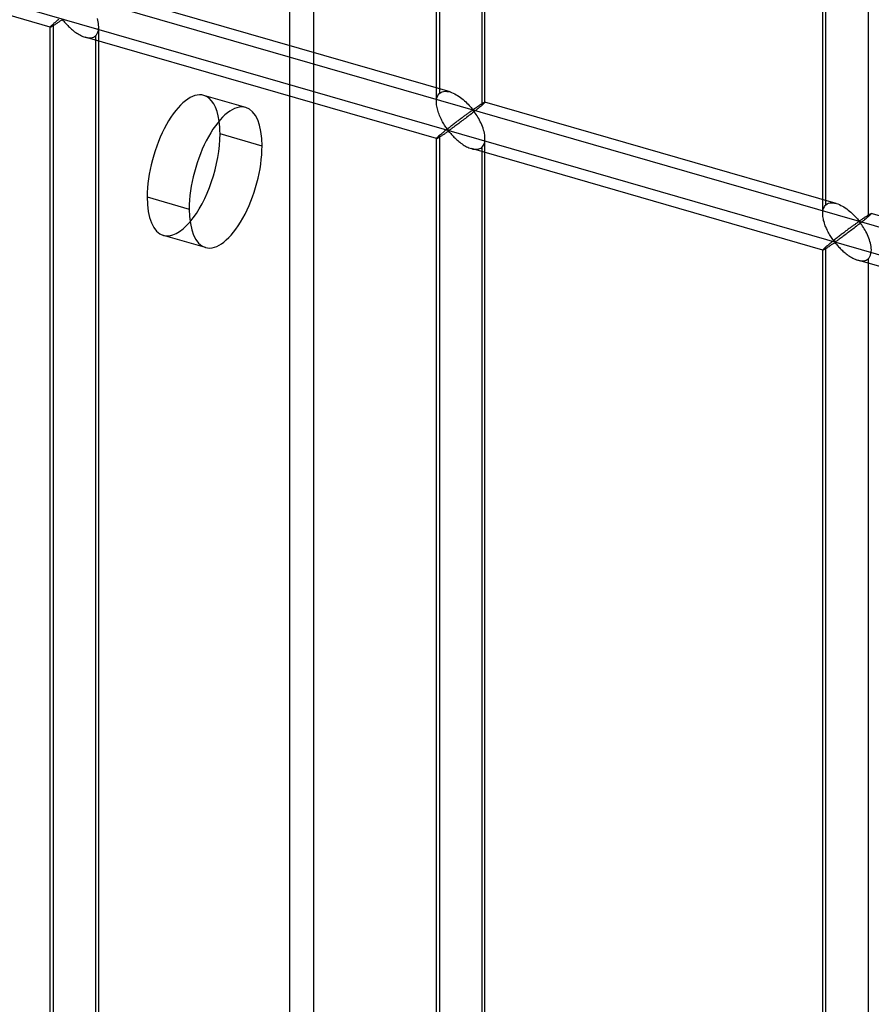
# Model space of a CAD drawing. Header units: millimetres. Extents: x -626 to 636, y -726 to 753.
# Tile 60 of 84: x 429 to 517, y 32 to 133. Entities that reach past the tile are written whole.
import ezdxf

# ---------------------------------------------------------------- set-up
doc = ezdxf.new("R2010")
doc.units = ezdxf.units.MM
doc.layers.add('MAIN-1', color=7, linetype='Continuous')
doc.layers.add('MAIN-2', color=7, linetype='Continuous')

msp = doc.modelspace()

# ---------------------------------------------------------------- linework, layer by layer
at = {"layer": 'MAIN-1'}
msp.add_line((454.05, 120.36), (449.72, 121.61), dxfattribs=at)
for centre, major_axis, start_param, end_param in [((450.3, 117.12), (2.08, 7.21), 0.000007, 2.158799), ((450.3, 117.12), (2.08, 7.21), -0.982794, 0.000007), ((445.97, 118.37), (-2.08, -7.21), 2.158799, 2.374718), ((445.97, 118.37), (-2.08, -7.21), 0.766875, 2.158799), ((450.3, 117.12), (2.08, 7.21), -3.141586, -0.982794), ((450.3, 117.12), (2.08, 7.21), 2.158799, 3.141599)]:
    msp.add_ellipse(centre, major_axis=major_axis, ratio=0.433013, start_param=start_param, end_param=end_param, dxfattribs=at)
at = {"layer": 'MAIN-2'}
for p, q in [((-319.9, 353.78), (634.9, 78.15)), ((598.87, 85.67), (-320.23, 350.99)), ((472.02, 124.88), (472.02, 280.26)), ((472.35, 125.8), (472.35, 280.6)), ((477.01, 124.88), (477.01, 280.26)), ((476.68, 279.35), (476.68, 124.55)), ((511.8, 113.4), (511.8, 268.78)), ((512.13, 114.31), (512.13, 269.12)), ((516.46, 267.87), (516.46, 113.06)), ((459.37, -661.14), (459.37, 163.24)), ((456.87, 161.08), (456.87, -663.31)), ((432.24, 132.61), (396.06, 143.05)), ((473.41, 125.93), (437.23, 136.37)), ((432.49, 132.88), (432.42, 132.82)), ((432.57, 132.95), (432.49, 132.88)), ((432.62, 133), (432.57, 132.95)), ((432.57, -21.85), (432.57, 132.95)), ((432.68, 133.05), (432.62, 133)), ((432.74, 133.1), (432.68, 133.05)), ((432.68, 132.85), (432.74, 132.89)), ((432.81, 133.16), (432.74, 133.1)), ((432.74, 132.89), (432.8, 132.94)), ((432.8, 132.94), (432.87, 132.98)), ((432.88, 133.22), (432.81, 133.16)), ((432.87, 132.98), (432.94, 133.03)), ((432.95, 133.28), (432.88, 133.22)), ((432.94, 133.03), (433, 133.07)), ((433.03, 133.34), (432.95, 133.28)), ((433, 133.07), (433.07, 133.12)), ((433.11, 133.4), (433.03, 133.34)), ((433.07, 133.12), (433.14, 133.16)), ((433.14, 133.16), (433.21, 133.21)), ((433.21, 133.21), (433.27, 133.25)), ((433.27, 133.25), (433.34, 133.29)), ((433.34, 133.29), (433.4, 133.33)), ((433.4, 133.33), (433.48, 133.35)), ((433.48, 133.35), (433.57, 133.28)), ((433.57, 133.28), (433.63, 133.21)), ((433.63, 133.21), (433.7, 133.13)), ((433.7, 133.13), (433.78, 133.04)), ((433.78, 133.04), (433.86, 132.96)), ((433.86, 132.96), (433.94, 132.87)), ((437.14, 133.32), (437.09, 133.5)), ((437.17, 133.15), (437.14, 133.32)), ((437.2, 132.98), (437.17, 133.15)), ((437.22, 132.8), (437.2, 132.98)), ((432.24, 132.63), (432.23, 132.62)), ((432.23, 132.62), (432.23, 132.61)), ((432.23, -22.77), (432.23, 132.62)), ((432.23, 132.61), (432.23, 132.61)), ((432.23, 132.61), (432.23, 132.61)), ((432.23, 132.61), (432.24, 132.61)), ((432.25, 132.65), (432.24, 132.63)), ((432.24, 132.61), (432.24, 132.61)), ((432.24, 132.61), (432.24, 132.61)), ((432.24, 132.61), (432.25, 132.61)), ((432.28, 132.68), (432.25, 132.65)), ((432.25, 132.61), (432.27, 132.62)), ((432.27, 132.62), (432.3, 132.63)), ((432.31, 132.72), (432.28, 132.68)), ((432.3, 132.63), (432.33, 132.64)), ((432.36, 132.77), (432.31, 132.72)), ((432.33, 132.64), (432.36, 132.66)), ((432.42, 132.82), (432.36, 132.77)), ((432.36, 132.66), (432.41, 132.69)), ((432.41, 132.69), (432.45, 132.71)), ((432.45, 132.71), (432.5, 132.74)), ((432.5, 132.74), (432.56, 132.78)), ((432.56, 132.78), (432.62, 132.81)), ((432.62, 132.81), (432.68, 132.85)), ((433.94, 132.87), (434.03, 132.78)), ((434.03, 132.78), (434.12, 132.68)), ((434.12, 132.68), (434.22, 132.59)), ((434.22, 132.59), (434.32, 132.5)), ((434.32, 132.5), (434.42, 132.41)), ((434.42, 132.41), (434.53, 132.32)), ((434.53, 132.32), (434.64, 132.23)), ((434.64, 132.23), (434.75, 132.14)), ((434.75, 132.14), (434.87, 132.06)), ((434.87, 132.06), (434.98, 131.98)), ((434.98, 131.98), (435.1, 131.91)), ((435.1, 131.91), (435.22, 131.84)), ((437, 131.81), (437.08, 131.94)), ((437.08, 131.94), (437.15, 132.09)), ((437.15, 132.09), (437.2, 132.26)), ((437.2, 132.26), (437.22, 132.44)), ((437.23, 132.63), (437.22, 132.8)), ((437.22, 132.44), (437.23, 132.63)), ((437.23, -22.77), (437.23, 132.62)), ((435.22, 131.84), (435.34, 131.77)), ((435.34, 131.77), (435.46, 131.71)), ((435.46, 131.71), (435.58, 131.66)), ((435.58, 131.66), (435.71, 131.61)), ((435.71, 131.61), (435.83, 131.57)), ((435.83, 131.57), (435.97, 131.54)), ((472.02, 121.13), (435.84, 131.57)), ((435.97, 131.54), (436.1, 131.51)), ((436.1, 131.51), (436.24, 131.5)), ((436.24, 131.5), (436.36, 131.5)), ((436.36, 131.5), (436.48, 131.51)), ((436.48, 131.51), (436.6, 131.54)), ((436.6, 131.54), (436.71, 131.58)), ((436.71, 131.58), (436.81, 131.64)), ((436.81, 131.64), (436.9, 131.7)), ((436.9, 131.7), (437, 131.81)), ((436.9, 131.7), (436.9, -23.1)), ((472.27, 125.72), (472.35, 125.8)), ((472.35, 125.8), (472.47, 125.88)), ((472.47, 125.88), (472.6, 125.94)), ((472.6, 125.94), (472.74, 125.98)), ((472.74, 125.98), (472.9, 126)), ((472.9, 126), (473.07, 125.99)), ((473.07, 125.99), (473.24, 125.97)), ((473.24, 125.97), (473.42, 125.93)), ((473.42, 125.93), (473.57, 125.87)), ((473.57, 125.87), (473.73, 125.81)), ((473.73, 125.81), (473.89, 125.74)), ((452.38, 124.32), (448.05, 125.57)), ((472.02, 125.01), (472.03, 125.15)), ((472.02, 124.87), (472.02, 125.01)), ((472.02, 124.73), (472.02, 124.87)), ((472.03, 125.15), (472.06, 125.29)), ((472.06, 125.29), (472.1, 125.41)), ((472.1, 125.41), (472.14, 125.52)), ((472.14, 125.52), (472.2, 125.63)), ((472.2, 125.63), (472.27, 125.72)), ((473.89, 125.74), (474.04, 125.65)), ((474.04, 125.65), (474.19, 125.56)), ((474.19, 125.56), (474.34, 125.47)), ((474.34, 125.47), (474.49, 125.36)), ((474.49, 125.36), (474.63, 125.25)), ((474.63, 125.25), (474.77, 125.14)), ((474.77, 125.14), (474.9, 125.02)), ((474.9, 125.02), (475.03, 124.9)), ((475.03, 124.9), (475.15, 124.79)), ((475.15, 124.79), (475.27, 124.67)), ((476.71, 124.74), (476.75, 124.76)), ((476.75, 124.76), (476.78, 124.78)), ((476.78, 124.78), (476.82, 124.8)), ((476.82, 124.8), (476.85, 124.82)), ((476.85, 124.82), (476.88, 124.84)), ((476.88, 124.84), (476.91, 124.85)), ((476.92, 124.76), (476.88, 124.73)), ((476.91, 124.85), (476.93, 124.86)), ((476.95, 124.8), (476.92, 124.76)), ((476.93, 124.86), (476.95, 124.87)), ((476.95, 124.87), (476.97, 124.88)), ((476.97, 124.82), (476.95, 124.8)), ((476.97, 124.88), (476.99, 124.89)), ((476.99, 124.84), (476.97, 124.82)), ((476.99, 124.89), (477, 124.89)), ((477, 124.86), (476.99, 124.84)), ((477, 124.89), (477.01, 124.89)), ((477.01, 124.87), (477, 124.86)), ((477.01, 124.89), (477.01, 124.89)), ((477.01, 124.89), (477.01, 124.89)), ((477.01, 124.89), (477.01, 124.89)), ((477.01, 124.89), (477.01, 124.89)), ((477.01, 124.89), (477.01, 124.89)), ((477.01, 124.89), (477.01, 124.88)), ((513.19, 114.44), (477.01, 124.89)), ((477.01, 124.88), (477.01, 124.87)), ((472.03, 124.6), (472.02, 124.73)), ((472.05, 124.46), (472.03, 124.6)), ((472.08, 124.32), (472.05, 124.46)), ((472.11, 124.19), (472.08, 124.32)), ((472.14, 124.05), (472.11, 124.19)), ((472.18, 123.91), (472.14, 124.05)), ((472.23, 123.78), (472.18, 123.91)), ((472.28, 123.64), (472.23, 123.78)), ((475.27, 124.67), (475.38, 124.55)), ((475.34, 123.78), (475.28, 123.73)), ((475.39, 123.82), (475.34, 123.78)), ((475.38, 124.55), (475.48, 124.44)), ((475.45, 123.86), (475.39, 123.82)), ((475.5, 123.9), (475.45, 123.86)), ((475.48, 124.44), (475.57, 124.34)), ((475.55, 123.93), (475.5, 123.9)), ((475.6, 123.96), (475.55, 123.93)), ((475.57, 124.34), (475.66, 124.24)), ((475.65, 123.99), (475.6, 123.96)), ((475.73, 123.78), (475.61, 123.68)), ((475.7, 124.02), (475.65, 123.99)), ((475.66, 124.24), (475.76, 124.15)), ((475.76, 124.03), (475.7, 124.02)), ((475.86, 123.87), (475.73, 123.78)), ((475.76, 124.15), (475.83, 124.16)), ((475.86, 123.94), (475.76, 124.03)), ((475.83, 124.16), (475.88, 124.18)), ((475.98, 123.97), (475.86, 123.87)), ((475.94, 123.84), (475.86, 123.94)), ((475.88, 124.18), (475.92, 124.21)), ((475.92, 124.21), (475.97, 124.24)), ((476.03, 123.72), (475.94, 123.84)), ((475.97, 124.24), (476.01, 124.27)), ((476.09, 124.06), (475.98, 123.97)), ((476.01, 124.27), (476.06, 124.3)), ((476.06, 124.3), (476.11, 124.34)), ((476.21, 124.15), (476.09, 124.06)), ((476.11, 124.34), (476.16, 124.37)), ((476.16, 124.37), (476.2, 124.4)), ((476.2, 124.4), (476.25, 124.44)), ((476.31, 124.24), (476.21, 124.15)), ((476.25, 124.44), (476.3, 124.47)), ((476.3, 124.47), (476.35, 124.5)), ((476.42, 124.33), (476.31, 124.24)), ((476.35, 124.5), (476.4, 124.53)), ((476.4, 124.53), (476.45, 124.57)), ((476.51, 124.41), (476.42, 124.33)), ((476.45, 124.57), (476.49, 124.6)), ((476.49, 124.6), (476.54, 124.63)), ((476.6, 124.48), (476.51, 124.41)), ((476.54, 124.63), (476.58, 124.66)), ((476.58, 124.66), (476.63, 124.68)), ((476.68, 124.55), (476.6, 124.48)), ((476.63, 124.68), (476.67, 124.71)), ((476.67, 124.71), (476.71, 124.74)), ((476.74, 124.6), (476.68, 124.55)), ((476.79, 124.65), (476.74, 124.6)), ((476.84, 124.69), (476.79, 124.65)), ((476.88, 124.73), (476.84, 124.69)), ((472.33, 123.5), (472.28, 123.64)), ((472.39, 123.37), (472.33, 123.5)), ((472.45, 123.24), (472.39, 123.37)), ((472.52, 123.11), (472.45, 123.24)), ((472.58, 122.98), (472.52, 123.11)), ((472.65, 122.86), (472.58, 122.98)), ((472.71, 122.74), (472.65, 122.86)), ((472.78, 122.63), (472.71, 122.74)), ((474, 122.78), (473.91, 122.72)), ((474.08, 122.85), (474, 122.78)), ((474.16, 122.91), (474.08, 122.85)), ((474.25, 122.97), (474.16, 122.91)), ((474.33, 123.03), (474.25, 122.97)), ((474.42, 122.77), (474.31, 122.69)), ((474.41, 123.09), (474.33, 123.03)), ((474.49, 123.16), (474.41, 123.09)), ((474.53, 122.85), (474.42, 122.77)), ((474.57, 123.21), (474.49, 123.16)), ((474.64, 122.94), (474.53, 122.85)), ((474.65, 123.27), (474.57, 123.21)), ((474.76, 123.03), (474.64, 122.94)), ((474.72, 123.33), (474.65, 123.27)), ((474.8, 123.39), (474.72, 123.33)), ((474.88, 123.12), (474.76, 123.03)), ((474.87, 123.44), (474.8, 123.39)), ((474.94, 123.49), (474.87, 123.44)), ((475, 123.21), (474.88, 123.12)), ((475.01, 123.54), (474.94, 123.49)), ((475.12, 123.3), (475, 123.21)), ((475.08, 123.59), (475.01, 123.54)), ((475.15, 123.64), (475.08, 123.59)), ((475.24, 123.39), (475.12, 123.3)), ((475.21, 123.69), (475.15, 123.64)), ((475.28, 123.73), (475.21, 123.69)), ((475.36, 123.49), (475.24, 123.39)), ((475.48, 123.58), (475.36, 123.49)), ((475.61, 123.68), (475.48, 123.58)), ((476.11, 123.6), (476.03, 123.72)), ((476.2, 123.47), (476.11, 123.6)), ((476.28, 123.32), (476.2, 123.47)), ((476.37, 123.18), (476.28, 123.32)), ((476.45, 123.02), (476.37, 123.18)), ((476.53, 122.86), (476.45, 123.02)), ((476.61, 122.7), (476.53, 122.86)), ((472.66, 121.73), (472.59, 121.67)), ((472.74, 121.79), (472.66, 121.73)), ((472.81, 121.85), (472.74, 121.79)), ((472.85, 122.52), (472.78, 122.63)), ((472.89, 121.92), (472.81, 121.85)), ((472.92, 122.42), (472.85, 122.52)), ((472.97, 121.98), (472.89, 121.92)), ((472.98, 122.32), (472.92, 122.42)), ((472.92, 121.68), (472.99, 121.72)), ((473.05, 122.05), (472.97, 121.98)), ((473.05, 122.23), (472.98, 122.32)), ((472.99, 121.72), (473.05, 121.77)), ((473.11, 122.14), (473.05, 122.23)), ((473.14, 122.11), (473.05, 122.05)), ((473.05, 121.77), (473.12, 121.81)), ((473.18, 122.06), (473.11, 122.14)), ((473.12, 121.81), (473.18, 121.85)), ((473.22, 122.18), (473.14, 122.11)), ((473.26, 121.99), (473.18, 122.06)), ((473.18, 121.85), (473.26, 121.86)), ((473.31, 122.25), (473.22, 122.18)), ((473.34, 122), (473.26, 121.99)), ((473.26, 121.86), (473.35, 121.8)), ((473.4, 122.32), (473.31, 122.25)), ((473.41, 122.04), (473.34, 122)), ((473.35, 121.8), (473.42, 121.72)), ((473.48, 122.39), (473.4, 122.32)), ((473.48, 122.09), (473.41, 122.04)), ((473.42, 121.72), (473.49, 121.64)), ((473.57, 122.45), (473.48, 122.39)), ((473.56, 122.14), (473.48, 122.09)), ((473.64, 122.2), (473.56, 122.14)), ((473.66, 122.52), (473.57, 122.45)), ((473.72, 122.26), (473.64, 122.2)), ((473.74, 122.59), (473.66, 122.52)), ((473.81, 122.32), (473.72, 122.26)), ((473.83, 122.65), (473.74, 122.59)), ((473.9, 122.39), (473.81, 122.32)), ((473.91, 122.72), (473.83, 122.65)), ((474, 122.46), (473.9, 122.39)), ((474.1, 122.53), (474, 122.46)), ((474.2, 122.61), (474.1, 122.53)), ((474.31, 122.69), (474.2, 122.61)), ((476.69, 122.53), (476.61, 122.7)), ((476.75, 122.36), (476.69, 122.53)), ((476.82, 122.19), (476.75, 122.36)), ((476.87, 122.01), (476.82, 122.19)), ((476.92, 121.84), (476.87, 122.01)), ((476.96, 121.67), (476.92, 121.84)), ((472.03, 121.17), (472.02, 121.15)), ((472.02, 121.15), (472.02, 121.13)), ((472.02, 121.13), (472.02, 121.13)), ((472.02, 121.13), (472.02, 121.13)), ((472.02, 121.13), (472.02, 121.13)), ((472.02, 121.13), (472.02, 121.13)), ((472.02, 121.13), (472.02, 121.13)), ((472.02, 121.13), (472.02, 121.13)), ((472.02, 121.13), (472.03, 121.13)), ((472.02, -34.25), (472.02, 121.13)), ((472.06, 121.2), (472.03, 121.17)), ((472.03, 121.13), (472.05, 121.13)), ((472.05, 121.13), (472.08, 121.14)), ((472.1, 121.23), (472.06, 121.2)), ((472.08, 121.14), (472.11, 121.16)), ((472.14, 121.28), (472.1, 121.23)), ((472.11, 121.16), (472.15, 121.18)), ((472.2, 121.34), (472.14, 121.28)), ((472.15, 121.18), (472.19, 121.2)), ((472.19, 121.2), (472.24, 121.23)), ((472.27, 121.4), (472.2, 121.34)), ((472.24, 121.23), (472.29, 121.26)), ((472.35, 121.47), (472.27, 121.4)), ((472.29, 121.26), (472.34, 121.29)), ((472.34, 121.29), (472.4, 121.33)), ((472.41, 121.51), (472.35, 121.47)), ((472.35, -33.33), (472.35, 121.47)), ((472.4, 121.33), (472.46, 121.37)), ((472.46, 121.56), (472.41, 121.51)), ((472.53, 121.62), (472.46, 121.56)), ((472.46, 121.37), (472.52, 121.41)), ((472.52, 121.41), (472.59, 121.45)), ((472.59, 121.67), (472.53, 121.62)), ((472.59, 121.45), (472.65, 121.5)), ((472.65, 121.5), (472.72, 121.54)), ((472.72, 121.54), (472.79, 121.59)), ((472.79, 121.59), (472.86, 121.63)), ((472.86, 121.63), (472.92, 121.68)), ((473.49, 121.64), (473.56, 121.56)), ((473.56, 121.56), (473.64, 121.47)), ((473.64, 121.47), (473.72, 121.38)), ((473.72, 121.38), (473.81, 121.29)), ((473.81, 121.29), (473.91, 121.2)), ((473.91, 121.2), (474, 121.11)), ((474, 121.11), (474.1, 121.01)), ((474.1, 121.01), (474.2, 120.92)), ((474.2, 120.92), (474.31, 120.83)), ((474.31, 120.83), (474.42, 120.75)), ((474.42, 120.75), (474.53, 120.66)), ((476.93, 120.61), (476.98, 120.77)), ((476.99, 121.49), (476.96, 121.67)), ((476.98, 120.77), (477.01, 120.95)), ((477.01, 121.32), (476.99, 121.49)), ((477.01, 121.15), (477.01, 121.32)), ((477.01, 120.95), (477.01, 121.15)), ((477.01, -34.25), (477.01, 121.13)), ((474.53, 120.66), (474.65, 120.58)), ((474.65, 120.58), (474.77, 120.5)), ((474.77, 120.5), (474.88, 120.42)), ((474.88, 120.42), (475, 120.35)), ((475, 120.35), (475.12, 120.29)), ((475.12, 120.29), (475.24, 120.23)), ((475.24, 120.23), (475.36, 120.18)), ((475.36, 120.18), (475.49, 120.13)), ((475.49, 120.13), (475.61, 120.09)), ((475.61, 120.09), (475.75, 120.05)), ((511.8, 109.64), (475.62, 120.09)), ((475.75, 120.05), (475.89, 120.03)), ((475.89, 120.03), (476.02, 120.02)), ((476.02, 120.02), (476.15, 120.02)), ((476.15, 120.02), (476.27, 120.03)), ((476.27, 120.03), (476.38, 120.06)), ((476.38, 120.06), (476.49, 120.1)), ((476.49, 120.1), (476.59, 120.15)), ((476.59, 120.15), (476.68, 120.22)), ((476.68, 120.22), (476.78, 120.33)), ((476.68, 120.22), (476.68, -34.58)), ((476.78, 120.33), (476.87, 120.46)), ((476.87, 120.46), (476.93, 120.61)), ((442.22, 115.12), (446.55, 113.87)), ((511.8, 113.53), (511.82, 113.67)), ((511.82, 113.67), (511.84, 113.8)), ((511.84, 113.8), (511.88, 113.92)), ((511.88, 113.92), (511.93, 114.04)), ((511.93, 114.04), (511.98, 114.14)), ((511.98, 114.14), (512.05, 114.23)), ((512.05, 114.23), (512.13, 114.31)), ((512.13, 114.31), (512.25, 114.4)), ((512.25, 114.4), (512.38, 114.46)), ((512.38, 114.46), (512.53, 114.5)), ((512.53, 114.5), (512.68, 114.51)), ((512.68, 114.51), (512.85, 114.51)), ((512.85, 114.51), (513.02, 114.49)), ((513.02, 114.49), (513.2, 114.44)), ((513.2, 114.44), (513.36, 114.39)), ((513.36, 114.39), (513.52, 114.33)), ((513.52, 114.33), (513.67, 114.25)), ((513.67, 114.25), (513.82, 114.17)), ((513.82, 114.17), (513.97, 114.08)), ((513.97, 114.08), (514.12, 113.98)), ((514.12, 113.98), (514.27, 113.88)), ((514.27, 113.88), (514.42, 113.77)), ((514.42, 113.77), (514.55, 113.65)), ((514.55, 113.65), (514.69, 113.54)), ((511.8, 113.38), (511.8, 113.53)), ((511.8, 113.25), (511.8, 113.38)), ((511.82, 113.11), (511.8, 113.25)), ((511.83, 112.98), (511.82, 113.11)), ((511.86, 112.84), (511.83, 112.98)), ((511.89, 112.7), (511.86, 112.84)), ((511.93, 112.57), (511.89, 112.7)), ((514.69, 113.54), (514.81, 113.42)), ((514.81, 113.42), (514.94, 113.3)), ((514.94, 113.3), (515.05, 113.18)), ((515.05, 113.18), (515.16, 113.07)), ((515.16, 113.07), (515.26, 112.96)), ((515.26, 112.96), (515.36, 112.85)), ((515.36, 112.85), (515.44, 112.75)), ((515.44, 112.75), (515.55, 112.67)), ((515.55, 112.67), (515.61, 112.68)), ((515.61, 112.68), (515.66, 112.7)), ((515.66, 112.7), (515.7, 112.73)), ((515.7, 112.73), (515.75, 112.76)), ((515.75, 112.76), (515.8, 112.79)), ((515.8, 112.79), (515.84, 112.82)), ((515.84, 112.82), (515.89, 112.85)), ((515.99, 112.67), (515.88, 112.58)), ((515.89, 112.85), (515.94, 112.89)), ((515.94, 112.89), (515.99, 112.92)), ((515.99, 112.92), (516.04, 112.95)), ((516.1, 112.76), (515.99, 112.67)), ((516.04, 112.95), (516.09, 112.98)), ((516.09, 112.98), (516.13, 113.02)), ((516.2, 112.84), (516.1, 112.76)), ((516.13, 113.02), (516.18, 113.05)), ((516.18, 113.05), (516.23, 113.08)), ((516.29, 112.92), (516.2, 112.84)), ((516.23, 113.08), (516.28, 113.11)), ((516.28, 113.11), (516.32, 113.14)), ((516.38, 112.99), (516.29, 112.92)), ((516.32, 113.14), (516.37, 113.17)), ((516.37, 113.17), (516.41, 113.2)), ((516.46, 113.06), (516.38, 112.99)), ((516.41, 113.2), (516.45, 113.23)), ((516.45, 113.23), (516.49, 113.25)), ((516.52, 113.11), (516.46, 113.06)), ((516.49, 113.25), (516.53, 113.27)), ((516.57, 113.16), (516.52, 113.11)), ((516.53, 113.27), (516.57, 113.3)), ((516.57, 113.3), (516.6, 113.32)), ((516.62, 113.21), (516.57, 113.16)), ((516.6, 113.32), (516.63, 113.34)), ((516.66, 113.24), (516.62, 113.21)), ((516.63, 113.34), (516.66, 113.35)), ((516.66, 113.35), (516.69, 113.37)), ((516.7, 113.28), (516.66, 113.24)), ((516.69, 113.37), (516.71, 113.38)), ((516.73, 113.31), (516.7, 113.28)), ((516.71, 113.38), (516.74, 113.39)), ((516.76, 113.34), (516.73, 113.31)), ((516.74, 113.39), (516.75, 113.4)), ((516.75, 113.4), (516.77, 113.4)), ((516.77, 113.36), (516.76, 113.34)), ((516.77, 113.4), (516.78, 113.41)), ((516.79, 113.38), (516.77, 113.36)), ((516.78, 113.41), (516.79, 113.41)), ((516.79, 113.41), (516.79, 113.41)), ((516.79, 113.41), (516.79, 113.4)), ((552.97, 102.96), (516.79, 113.41)), ((516.79, 113.4), (516.79, 113.4)), ((516.79, 113.4), (516.8, 113.4)), ((516.8, 113.4), (516.79, 113.39)), ((516.79, 113.39), (516.79, 113.38)), ((516.8, 113.4), (516.8, 113.4)), ((516.8, 113.4), (516.8, 113.4)), ((511.97, 112.43), (511.93, 112.57)), ((512.01, 112.29), (511.97, 112.43)), ((512.06, 112.15), (512.01, 112.29)), ((512.12, 112.02), (512.06, 112.15)), ((512.18, 111.88), (512.12, 112.02)), ((512.24, 111.75), (512.18, 111.88)), ((512.3, 111.62), (512.24, 111.75)), ((512.36, 111.5), (512.3, 111.62)), ((514.19, 111.61), (514.11, 111.55)), ((514.27, 111.67), (514.19, 111.61)), ((514.35, 111.73), (514.27, 111.67)), ((514.43, 111.79), (514.35, 111.73)), ((514.51, 111.85), (514.43, 111.79)), ((514.58, 111.9), (514.51, 111.85)), ((514.66, 111.63), (514.54, 111.54)), ((514.66, 111.96), (514.58, 111.9)), ((514.73, 112.01), (514.66, 111.96)), ((514.78, 111.72), (514.66, 111.63)), ((514.8, 112.06), (514.73, 112.01)), ((514.9, 111.81), (514.78, 111.72)), ((514.87, 112.11), (514.8, 112.06)), ((514.93, 112.16), (514.87, 112.11)), ((515.02, 111.91), (514.9, 111.81)), ((515, 112.2), (514.93, 112.16)), ((515.06, 112.25), (515, 112.2)), ((515.14, 112), (515.02, 111.91)), ((515.12, 112.29), (515.06, 112.25)), ((515.18, 112.33), (515.12, 112.29)), ((515.27, 112.1), (515.14, 112)), ((515.23, 112.37), (515.18, 112.33)), ((515.29, 112.41), (515.23, 112.37)), ((515.39, 112.2), (515.27, 112.1)), ((515.34, 112.45), (515.29, 112.41)), ((515.39, 112.48), (515.34, 112.45)), ((515.43, 112.51), (515.39, 112.48)), ((515.52, 112.29), (515.39, 112.2)), ((515.48, 112.54), (515.43, 112.51)), ((515.55, 112.54), (515.48, 112.54)), ((515.64, 112.39), (515.52, 112.29)), ((515.65, 112.46), (515.55, 112.54)), ((515.76, 112.49), (515.64, 112.39)), ((515.73, 112.35), (515.65, 112.46)), ((515.81, 112.24), (515.73, 112.35)), ((515.88, 112.58), (515.76, 112.49)), ((515.89, 112.11), (515.81, 112.24)), ((515.98, 111.98), (515.89, 112.11)), ((516.07, 111.84), (515.98, 111.98)), ((516.15, 111.69), (516.07, 111.84)), ((516.24, 111.54), (516.15, 111.69)), ((448.22, 109.91), (443.89, 111.16)), ((512.43, 111.38), (512.36, 111.5)), ((512.5, 111.26), (512.43, 111.38)), ((512.56, 111.15), (512.5, 111.26)), ((512.63, 111.04), (512.56, 111.15)), ((512.7, 110.93), (512.63, 111.04)), ((512.77, 110.83), (512.7, 110.93)), ((512.84, 110.56), (512.75, 110.5)), ((512.83, 110.74), (512.77, 110.83)), ((512.9, 110.65), (512.83, 110.74)), ((512.92, 110.63), (512.84, 110.56)), ((512.96, 110.58), (512.9, 110.65)), ((513.01, 110.7), (512.92, 110.63)), ((513.04, 110.51), (512.96, 110.58)), ((513.09, 110.76), (513.01, 110.7)), ((513.18, 110.83), (513.09, 110.76)), ((513.2, 110.56), (513.13, 110.52)), ((513.27, 110.9), (513.18, 110.83)), ((513.27, 110.61), (513.2, 110.56)), ((513.35, 110.97), (513.27, 110.9)), ((513.34, 110.66), (513.27, 110.61)), ((513.42, 110.71), (513.34, 110.66)), ((513.44, 111.04), (513.35, 110.97)), ((513.5, 110.77), (513.42, 110.71)), ((513.53, 111.1), (513.44, 111.04)), ((513.59, 110.84), (513.5, 110.77)), ((513.61, 111.17), (513.53, 111.1)), ((513.68, 110.9), (513.59, 110.84)), ((513.7, 111.23), (513.61, 111.17)), ((513.78, 110.97), (513.68, 110.9)), ((513.78, 111.3), (513.7, 111.23)), ((513.86, 111.36), (513.78, 111.3)), ((513.88, 111.05), (513.78, 110.97)), ((513.95, 111.42), (513.86, 111.36)), ((513.98, 111.12), (513.88, 111.05)), ((514.03, 111.49), (513.95, 111.42)), ((514.09, 111.2), (513.98, 111.12)), ((514.11, 111.55), (514.03, 111.49)), ((514.2, 111.28), (514.09, 111.2)), ((514.31, 111.37), (514.2, 111.28)), ((514.43, 111.45), (514.31, 111.37)), ((514.54, 111.54), (514.43, 111.45)), ((516.32, 111.38), (516.24, 111.54)), ((516.4, 111.21), (516.32, 111.38)), ((516.47, 111.05), (516.4, 111.21)), ((516.54, 110.87), (516.47, 111.05)), ((516.6, 110.7), (516.54, 110.87)), ((516.65, 110.53), (516.6, 110.7)), ((511.82, 109.68), (511.8, 109.66)), ((511.8, 109.66), (511.8, 109.65)), ((511.8, 109.65), (511.8, 109.65)), ((511.8, 109.65), (511.8, 109.64)), ((511.8, -45.73), (511.8, 109.65)), ((511.8, 109.64), (511.8, 109.64)), ((511.8, 109.64), (511.8, 109.64)), ((511.8, 109.64), (511.8, 109.64)), ((511.8, 109.64), (511.8, 109.64)), ((511.8, 109.64), (511.82, 109.64)), ((511.84, 109.71), (511.82, 109.68)), ((511.82, 109.64), (511.84, 109.65)), ((511.88, 109.75), (511.84, 109.71)), ((511.84, 109.65), (511.86, 109.66)), ((511.86, 109.66), (511.89, 109.67)), ((511.93, 109.8), (511.88, 109.75)), ((511.89, 109.67), (511.93, 109.69)), ((511.98, 109.85), (511.93, 109.8)), ((511.93, 109.69), (511.97, 109.72)), ((511.97, 109.72), (512.02, 109.74)), ((512.05, 109.91), (511.98, 109.85)), ((512.02, 109.74), (512.07, 109.77)), ((512.13, 109.98), (512.05, 109.91)), ((512.07, 109.77), (512.12, 109.81)), ((512.12, 109.81), (512.18, 109.85)), ((512.19, 110.03), (512.13, 109.98)), ((512.13, -44.82), (512.13, 109.98)), ((512.18, 109.85), (512.24, 109.88)), ((512.25, 110.08), (512.19, 110.03)), ((512.24, 109.88), (512.3, 109.93)), ((512.31, 110.13), (512.25, 110.08)), ((512.3, 109.93), (512.37, 109.97)), ((512.38, 110.19), (512.31, 110.13)), ((512.37, 109.97), (512.44, 110.01)), ((512.45, 110.25), (512.38, 110.19)), ((512.44, 110.01), (512.5, 110.06)), ((512.52, 110.31), (512.45, 110.25)), ((512.5, 110.06), (512.57, 110.1)), ((512.59, 110.37), (512.52, 110.31)), ((512.57, 110.1), (512.64, 110.15)), ((512.67, 110.43), (512.59, 110.37)), ((512.64, 110.15), (512.71, 110.2)), ((512.75, 110.5), (512.67, 110.43)), ((512.71, 110.2), (512.77, 110.24)), ((512.77, 110.24), (512.84, 110.28)), ((512.84, 110.28), (512.9, 110.33)), ((512.9, 110.33), (512.96, 110.36)), ((512.96, 110.36), (513.05, 110.38)), ((513.13, 110.52), (513.04, 110.51)), ((513.05, 110.38), (513.13, 110.31)), ((513.13, 110.31), (513.2, 110.24)), ((513.2, 110.24), (513.27, 110.16)), ((513.27, 110.16), (513.35, 110.07)), ((513.35, 110.07), (513.42, 109.99)), ((513.42, 109.99), (513.51, 109.9)), ((513.51, 109.9), (513.6, 109.81)), ((513.6, 109.81), (513.69, 109.71)), ((513.69, 109.71), (513.79, 109.62)), ((513.79, 109.62), (513.88, 109.53)), ((516.7, 110.35), (516.65, 110.53)), ((516.74, 110.18), (516.7, 110.35)), ((516.77, 110.01), (516.74, 110.18)), ((516.79, 109.83), (516.77, 110.01)), ((516.8, 109.66), (516.79, 109.83)), ((516.79, 109.47), (516.8, 109.66)), ((513.88, 109.53), (513.99, 109.44)), ((513.99, 109.44), (514.09, 109.35)), ((514.09, 109.35), (514.2, 109.26)), ((514.2, 109.26), (514.32, 109.18)), ((514.32, 109.18), (514.43, 109.09)), ((514.43, 109.09), (514.55, 109.01)), ((514.55, 109.01), (514.67, 108.94)), ((514.67, 108.94), (514.79, 108.87)), ((514.79, 108.87), (514.91, 108.8)), ((514.91, 108.8), (515.03, 108.75)), ((515.03, 108.75), (515.15, 108.69)), ((515.15, 108.69), (515.27, 108.64)), ((515.27, 108.64), (515.4, 108.6)), ((515.4, 108.6), (515.53, 108.57)), ((551.59, 98.16), (515.4, 108.6)), ((515.53, 108.57), (515.67, 108.54)), ((515.67, 108.54), (515.8, 108.53)), ((515.8, 108.53), (515.93, 108.53)), ((515.93, 108.53), (516.05, 108.55)), ((516.05, 108.55), (516.17, 108.57)), ((516.17, 108.57), (516.27, 108.61)), ((516.27, 108.61), (516.37, 108.67)), ((516.37, 108.67), (516.46, 108.73)), ((516.46, 108.73), (516.56, 108.84)), ((516.46, 108.73), (516.46, -46.07)), ((516.56, 108.84), (516.65, 108.97)), ((516.65, 108.97), (516.72, 109.12)), ((516.72, 109.12), (516.76, 109.29)), ((516.76, 109.29), (516.79, 109.47))]:
    msp.add_line(p, q, dxfattribs=at)
for start_param, end_param in [(-3.141586, -0.982794), (2.374718, 3.141599), (-0.982794, 0.000007), (0.000007, 0.766875)]:
    msp.add_ellipse((445.97, 118.37), major_axis=(-2.08, -7.21), ratio=0.433013, start_param=start_param, end_param=end_param, dxfattribs=at)

doc.saveas('drawing.dxf')
